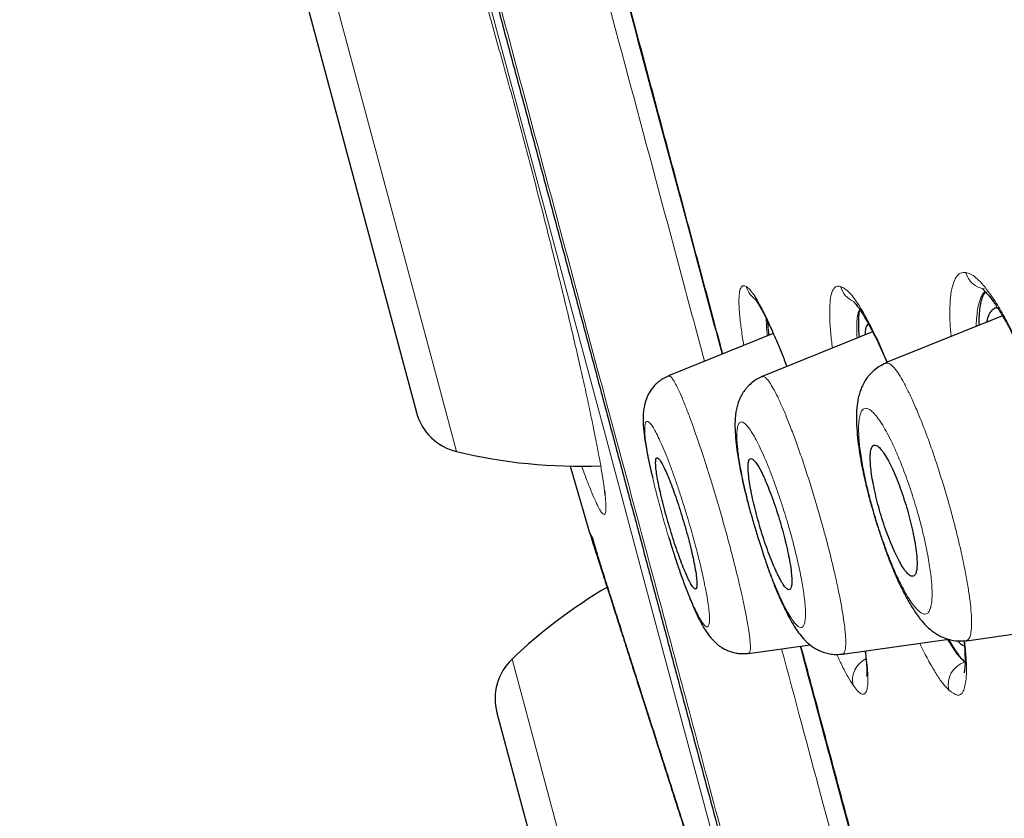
# Model space of a CAD drawing. Header units: millimetres. Extents: x 8 to 846, y 12 to 2113.
# Tile 240 of 256: x 89 to 102, y 1813 to 1824. Entities that reach past the tile are written whole.
import ezdxf

# ---------------------------------------------------------------- set-up
doc = ezdxf.new("R2010")
doc.units = ezdxf.units.MM

msp = doc.modelspace()

# ---------------------------------------------------------------- linework, layer by layer
at = {"color": 8, "linetype": 'Continuous', "lineweight": 0}
for p, q in [((94.132, 1819.069), (92.414, 1825.481)), ((94.427, 1817.969), (94.132, 1819.069)), ((99.804, 1815.341), (99.81, 1815.332)), ((96.877, 1808.824), (95.159, 1815.236))]:
    msp.add_line(p, q, dxfattribs=at)
at = {"color": 7, "linetype": 'Continuous', "lineweight": 30}
for p, q in [((92.215, 1824.772), (93.9, 1818.483)), ((101.615, 1819.756), (100.078, 1819.135)), ((98.599, 1819.523), (97.221, 1818.966)), ((99.907, 1819.545), (98.452, 1818.957)), ((95.924, 1817.777), (96.176, 1816.915)), ((101.141, 1815.477), (102.826, 1815.714)), ((99.511, 1815.299), (100.909, 1815.496)), ((98.274, 1815.31), (99.085, 1815.424)), ((94.96, 1814.527), (96.645, 1808.238))]:
    msp.add_line(p, q, dxfattribs=at)
at = {"color": 8, "linetype": 'Continuous', "lineweight": 0, "flags": 128}
msp.add_lwpolyline([(99.495, 1806.583), (99.473, 1806.665), (99.367, 1807.061), (99.191, 1807.719), (98.948, 1808.626), (98.644, 1809.759), (98.28, 1811.118), (97.869, 1812.652), (97.413, 1814.352), (96.912, 1816.218), (96.388, 1818.178), (95.853, 1820.173), (95.309, 1822.204), (94.766, 1824.233)], dxfattribs=at)
at = {"color": 8, "linetype": 'Continuous', "lineweight": 0}
for centre, radius, start, end in [((101.415, 1820.399), 0.292, 194.4339, 262.8925), ((98.527, 1820.217), 0.294, 194.8723, 238.8798), ((99.769, 1820.217), 0.294, 194.758, 247.25), ((99.944, 1814.962), 0.303, 114.4149, 193.3728), ((101.209, 1814.902), 0.307, 107.0099, 194.0848)]:
    msp.add_arc(centre, radius, start, end, dxfattribs=at)
at = {"color": 7, "linetype": 'Continuous', "lineweight": 30}
for centre, radius, start, end in [((94.597, 1818.67), 0.721, 195, 256.3666), ((96.042, 1824.63), 6.854, 256.3666, 272.3736), ((99.889, 1810.275), 6.854, 120.4554, 133.6334), ((95.657, 1814.714), 0.721, 133.6334, 195)]:
    msp.add_arc(centre, radius, start, end, dxfattribs=at)
for points, knots in [([(89.498, 1882.285), (89.5, 1882.275), (89.506, 1882.254), (89.551, 1882.085), (89.623, 1881.818), (89.724, 1881.442), (89.852, 1880.962), (90.009, 1880.377), (90.204, 1879.65), (90.442, 1878.762), (90.729, 1877.692), (91.052, 1876.485), (91.41, 1875.146), (91.803, 1873.68), (92.209, 1872.166), (92.621, 1870.628), (93.035, 1869.085), (93.47, 1867.459), (93.927, 1865.754), (94.405, 1863.97), (94.903, 1862.114), (95.419, 1860.187), (95.953, 1858.195), (96.503, 1856.14), (97.069, 1854.028), (97.65, 1851.861), (98.244, 1849.644), (98.851, 1847.379), (99.503, 1844.944), (100.202, 1842.335), (100.948, 1839.551), (101.704, 1836.73), (102.468, 1833.878), (103.238, 1831.004), (103.976, 1828.251), (104.679, 1825.629), (105.345, 1823.143), (106.01, 1820.66), (106.673, 1818.185), (107.333, 1815.723), (107.988, 1813.277), (108.638, 1810.852), (109.281, 1808.454), (109.915, 1806.086), (110.54, 1803.752), (111.155, 1801.459), (111.758, 1799.21), (112.348, 1797.008), (112.955, 1794.739), (113.578, 1792.418), (114.209, 1790.062), (114.817, 1787.794), (115.399, 1785.621), (115.956, 1783.541), (116.303, 1782.245), (116.477, 1781.597)], [0, 0, 0, 0, 0.017859, 0.035717, 0.053574, 0.07143, 0.089287, 0.107143, 0.125, 0.145832, 0.166666, 0.1875, 0.208333, 0.229166, 0.249999, 0.267856, 0.285713, 0.303571, 0.321429, 0.339287, 0.357144, 0.375001, 0.392858, 0.410715, 0.428572, 0.446429, 0.464286, 0.482143, 0.500002, 0.520835, 0.541668, 0.562501, 0.583334, 0.604167, 0.624999, 0.642856, 0.660713, 0.678571, 0.696428, 0.714286, 0.732144, 0.750003, 0.76786, 0.785718, 0.803575, 0.821433, 0.839289, 0.857146, 0.875003, 0.895835, 0.916668, 0.9375, 0.958333, 0.979167, 1, 1, 1, 1]), ([(118.452, 1768.871), (118.451, 1768.876), (118.448, 1768.887), (118.425, 1768.973), (118.388, 1769.11), (118.336, 1769.304), (118.27, 1769.552), (118.188, 1769.856), (118.095, 1770.202), (117.993, 1770.586), (117.881, 1771.003), (117.758, 1771.463), (117.623, 1771.967), (117.476, 1772.514), (117.313, 1773.124), (117.132, 1773.8), (116.933, 1774.546), (116.72, 1775.34), (116.495, 1776.181), (116.257, 1777.071), (116.005, 1778.008), (115.749, 1778.965), (115.489, 1779.937), (115.226, 1780.915), (114.955, 1781.929), (114.674, 1782.978), (114.383, 1784.061), (114.075, 1785.211), (113.749, 1786.429), (113.403, 1787.717), (113.048, 1789.041), (112.683, 1790.401), (112.309, 1791.797), (111.925, 1793.23), (111.542, 1794.657), (111.164, 1796.072), (110.791, 1797.464), (110.413, 1798.876), (110.03, 1800.307), (109.642, 1801.756), (109.237, 1803.267), (108.816, 1804.839), (108.378, 1806.474), (107.935, 1808.126), (107.487, 1809.796), (107.034, 1811.484), (106.576, 1813.192), (106.127, 1814.867), (105.689, 1816.504), (105.263, 1818.095), (104.837, 1819.688), (104.409, 1821.283), (103.981, 1822.881), (103.541, 1824.526), (103.087, 1826.217), (102.622, 1827.953), (102.157, 1829.687), (101.692, 1831.419), (101.228, 1833.15), (100.765, 1834.877), (100.318, 1836.547), (99.887, 1838.155), (99.474, 1839.7), (99.064, 1841.229), (98.659, 1842.742), (98.258, 1844.24), (97.867, 1845.699), (97.487, 1847.12), (97.116, 1848.502), (96.75, 1849.867), (96.389, 1851.215), (96.032, 1852.546), (95.679, 1853.859), (95.333, 1855.15), (94.989, 1856.436), (94.648, 1857.711), (94.309, 1858.975), (93.979, 1860.21), (93.656, 1861.414), (93.342, 1862.589), (93.04, 1863.715), (92.751, 1864.793), (92.475, 1865.825), (92.206, 1866.827), (91.945, 1867.798), (91.693, 1868.74), (91.448, 1869.65), (91.213, 1870.527), (90.985, 1871.379), (90.764, 1872.204), (90.551, 1873.001), (90.349, 1873.757), (90.158, 1874.472), (89.977, 1875.145), (89.811, 1875.767), (89.657, 1876.339), (89.517, 1876.862), (89.387, 1877.347), (89.267, 1877.792), (89.158, 1878.197), (89.06, 1878.564), (88.972, 1878.889), (88.895, 1879.179), (88.828, 1879.428), (88.773, 1879.635), (88.73, 1879.797), (88.7, 1879.912), (88.681, 1879.983), (88.679, 1879.992), (88.677, 1879.997)], [0, 0, 0, 0, 0.010081, 0.020137, 0.030179, 0.040216, 0.050257, 0.060311, 0.070335, 0.079491, 0.088633, 0.097767, 0.1069, 0.116039, 0.125192, 0.135253, 0.145282, 0.155288, 0.16528, 0.175267, 0.185259, 0.195301, 0.204496, 0.213673, 0.222839, 0.232002, 0.241168, 0.250345, 0.260322, 0.270285, 0.280246, 0.290212, 0.300194, 0.310203, 0.320293, 0.329526, 0.338727, 0.347904, 0.357065, 0.366218, 0.375372, 0.385323, 0.395264, 0.405207, 0.415162, 0.425139, 0.435149, 0.445226, 0.454443, 0.463632, 0.472801, 0.481959, 0.491116, 0.500279, 0.510233, 0.520184, 0.530144, 0.540125, 0.550137, 0.560192, 0.570258, 0.579448, 0.588609, 0.59775, 0.60688, 0.616007, 0.625139, 0.633867, 0.642594, 0.651329, 0.660077, 0.668845, 0.677642, 0.686473, 0.695244, 0.704395, 0.713529, 0.722653, 0.731774, 0.740899, 0.750037, 0.758756, 0.767483, 0.776222, 0.78498, 0.793764, 0.802579, 0.811433, 0.820208, 0.829363, 0.838502, 0.847632, 0.856762, 0.865897, 0.875044, 0.883755, 0.89247, 0.901196, 0.909939, 0.918704, 0.927499, 0.936329, 0.945126, 0.954305, 0.963462, 0.972602, 0.981734, 0.990864, 1, 1, 1, 1]), ([(91.052, 1838.454), (91.052, 1838.454), (91.052, 1838.455), (91.053, 1838.452), (91.054, 1838.446), (91.056, 1838.438), (91.058, 1838.43), (91.063, 1838.415), (91.069, 1838.39), (91.079, 1838.354), (91.09, 1838.314), (91.101, 1838.272), (91.113, 1838.226), (91.133, 1838.153), (91.162, 1838.043), (91.205, 1837.884), (91.253, 1837.702), (91.308, 1837.496), (91.372, 1837.258), (91.445, 1836.985), (91.529, 1836.674), (91.619, 1836.336), (91.717, 1835.972), (91.821, 1835.582), (91.932, 1835.169), (92.048, 1834.735), (92.17, 1834.278), (92.299, 1833.797), (92.434, 1833.291), (92.576, 1832.761), (92.724, 1832.21), (92.876, 1831.641), (93.032, 1831.057), (93.192, 1830.46), (93.355, 1829.852), (93.522, 1829.231), (93.693, 1828.593), (93.869, 1827.94), (94.048, 1827.271), (94.23, 1826.591), (94.414, 1825.904), (94.599, 1825.213), (94.784, 1824.521), (94.969, 1823.83), (95.155, 1823.136), (95.343, 1822.437), (95.532, 1821.733), (95.722, 1821.025), (95.912, 1820.317), (96.101, 1819.614), (96.287, 1818.921), (96.469, 1818.239), (96.648, 1817.57), (96.825, 1816.908), (97, 1816.252), (97.174, 1815.601), (97.345, 1814.96), (97.513, 1814.333), (97.677, 1813.722), (97.836, 1813.131), (97.989, 1812.56), (98.136, 1812.011), (98.279, 1811.479), (98.417, 1810.963), (98.551, 1810.465), (98.679, 1809.988), (98.8, 1809.535), (98.915, 1809.107), (99.023, 1808.706), (99.123, 1808.333), (99.216, 1807.986), (99.301, 1807.665), (99.378, 1807.379), (99.445, 1807.127), (99.504, 1806.908), (99.556, 1806.712), (99.602, 1806.54), (99.637, 1806.41), (99.664, 1806.311), (99.684, 1806.236), (99.702, 1806.169), (99.717, 1806.113), (99.729, 1806.069), (99.733, 1806.049), (99.734, 1806.053), (99.734, 1806.054)], [0, 0, 0, 0, 0.00003, 0.002983, 0.006207, 0.009359, 0.012434, 0.015434, 0.023297, 0.030598, 0.036648, 0.042294, 0.04782, 0.053292, 0.066351, 0.079137, 0.091892, 0.104652, 0.117408, 0.131658, 0.145874, 0.160073, 0.174279, 0.188516, 0.202545, 0.21659, 0.230621, 0.244598, 0.258812, 0.273049, 0.287299, 0.301556, 0.315816, 0.32982, 0.343819, 0.357809, 0.371782, 0.386003, 0.400245, 0.414499, 0.428758, 0.443018, 0.457023, 0.471021, 0.485005, 0.498969, 0.513185, 0.527457, 0.541756, 0.55605, 0.570302, 0.584262, 0.598214, 0.612174, 0.626166, 0.640453, 0.654718, 0.668962, 0.683196, 0.697427, 0.711402, 0.725383, 0.739382, 0.753409, 0.76773, 0.782005, 0.796228, 0.810425, 0.824619, 0.838585, 0.852602, 0.866645, 0.880687, 0.893427, 0.906135, 0.918825, 0.931504, 0.944185, 0.952167, 0.960536, 0.969369, 0.978662, 0.988374, 0.998116, 1, 1, 1, 1]), ([(96.095, 1826.098), (96.111, 1826.038), (96.199, 1825.71), (96.36, 1825.11), (96.577, 1824.301), (96.794, 1823.492), (97.013, 1822.676), (97.233, 1821.856), (97.453, 1821.033), (97.672, 1820.215), (97.831, 1819.622), (97.916, 1819.303), (97.93, 1819.252)], [0, 0, 0, 0, 0.027034, 0.145857, 0.263978, 0.38163, 0.49905, 0.619234, 0.738893, 0.858266, 0.977593, 1, 1, 1, 1]), ([(101.352, 1820.112), (101.352, 1820.111), (101.352, 1820.11), (101.36, 1820.103), (101.382, 1820.083), (101.417, 1820.045), (101.47, 1819.979), (101.52, 1819.908), (101.564, 1819.84), (101.609, 1819.768), (101.655, 1819.687), (101.708, 1819.592), (101.766, 1819.48), (101.814, 1819.383), (101.843, 1819.32), (101.85, 1819.304)], [0, 0, 0, 0, 0.055183, 0.111789, 0.158796, 0.274617, 0.390504, 0.475897, 0.552339, 0.621893, 0.696973, 0.779556, 0.869631, 0.967208, 1, 1, 1, 1]), ([(101.391, 1820.072), (101.384, 1820.063), (101.365, 1820.041), (101.342, 1819.981), (101.321, 1819.897), (101.309, 1819.791), (101.304, 1819.702), (101.306, 1819.642), (101.306, 1819.63)], [0, 0, 0, 0, 0.123435, 0.329927, 0.538659, 0.74428, 0.948667, 1, 1, 1, 1]), ([(98.369, 1819.968), (98.368, 1819.968), (98.363, 1819.97), (98.379, 1819.949), (98.411, 1819.897), (98.46, 1819.812), (98.514, 1819.706), (98.574, 1819.579), (98.64, 1819.43), (98.708, 1819.268), (98.755, 1819.146), (98.778, 1819.089)], [0, 0, 0, 0, 0.029887, 0.147441, 0.265069, 0.383092, 0.503819, 0.627601, 0.754316, 0.883851, 1, 1, 1, 1]), ([(99.653, 1819.946), (99.653, 1819.946), (99.652, 1819.946), (99.661, 1819.937), (99.674, 1819.923), (99.689, 1819.905), (99.708, 1819.88), (99.732, 1819.847), (99.763, 1819.8), (99.803, 1819.735), (99.853, 1819.648), (99.912, 1819.538), (99.983, 1819.394), (100.044, 1819.261), (100.085, 1819.166), (100.095, 1819.141)], [0, 0, 0, 0, 0.0493167, 0.0994908, 0.140887, 0.1994515, 0.2459026, 0.2962885, 0.369246, 0.4558503, 0.5560936, 0.6699485, 0.7931219, 0.947078, 1, 1, 1, 1]), ([(101.414, 1819.674), (101.415, 1819.683), (101.422, 1819.734), (101.448, 1819.794), (101.491, 1819.846), (101.526, 1819.867), (101.549, 1819.861), (101.55, 1819.861)], [0, 0, 0, 0, 0.064933, 0.36804, 0.675968, 0.983993, 1, 1, 1, 1]), ([(99.739, 1819.835), (99.738, 1819.831), (99.721, 1819.796), (99.715, 1819.677), (99.724, 1819.532), (99.728, 1819.473)], [0, 0, 0, 0, 0.065882, 0.616924, 1, 1, 1, 1]), ([(98.524, 1819.685), (98.524, 1819.667), (98.526, 1819.616), (98.535, 1819.545), (98.541, 1819.499)], [0, 0, 0, 0, 0.3444536, 1, 1, 1, 1]), ([(99.81, 1819.506), (99.811, 1819.521), (99.815, 1819.575), (99.828, 1819.625), (99.846, 1819.644), (99.851, 1819.65)], [0, 0, 0, 0, 0.209907, 0.739118, 1, 1, 1, 1]), ([(100.08, 1819.132), (100.05, 1819.118), (99.995, 1819.092), (99.928, 1819.042), (99.88, 1818.995), (99.848, 1818.958), (99.826, 1818.929), (99.8, 1818.89), (99.768, 1818.831), (99.738, 1818.753), (99.711, 1818.653), (99.696, 1818.539), (99.691, 1818.395), (99.699, 1818.238), (99.716, 1818.074), (99.741, 1817.906), (99.77, 1817.747), (99.802, 1817.6), (99.834, 1817.465), (99.87, 1817.33), (99.907, 1817.197), (99.946, 1817.063), (99.991, 1816.922), (100.043, 1816.766), (100.097, 1816.616), (100.151, 1816.479), (100.201, 1816.358), (100.252, 1816.243), (100.302, 1816.14), (100.348, 1816.051), (100.393, 1815.971), (100.436, 1815.901), (100.476, 1815.839), (100.512, 1815.79), (100.548, 1815.744), (100.597, 1815.688), (100.663, 1815.624), (100.747, 1815.564), (100.834, 1815.519), (100.921, 1815.489), (101.026, 1815.471), (101.101, 1815.477), (101.14, 1815.48)], [0, 0, 0, 0, 0.021666, 0.039894, 0.054268, 0.064577, 0.071751, 0.079709, 0.099181, 0.121466, 0.141755, 0.179654, 0.220924, 0.26171, 0.300421, 0.338206, 0.375773, 0.403824, 0.431198, 0.457846, 0.483739, 0.508833, 0.53565, 0.566787, 0.602184, 0.628138, 0.655987, 0.685304, 0.71275, 0.737688, 0.76016, 0.783919, 0.804279, 0.821268, 0.836065, 0.853888, 0.881137, 0.912026, 0.929484, 0.950087, 0.973754, 1, 1, 1, 1]), ([(97.222, 1818.964), (97.199, 1818.954), (97.153, 1818.933), (97.094, 1818.892), (97.046, 1818.849), (97.005, 1818.803), (96.972, 1818.756), (96.946, 1818.709), (96.92, 1818.648), (96.899, 1818.575), (96.887, 1818.493), (96.883, 1818.413), (96.885, 1818.342), (96.89, 1818.265), (96.899, 1818.186), (96.912, 1818.098), (96.927, 1818.003), (96.948, 1817.894), (96.973, 1817.778), (96.995, 1817.685), (97.008, 1817.632), (97.011, 1817.622)], [0, 0, 0, 0, 0.040502, 0.078247, 0.112547, 0.142941, 0.177018, 0.207182, 0.237783, 0.301019, 0.363416, 0.420483, 0.484095, 0.546902, 0.609994, 0.67639, 0.753645, 0.827074, 0.907675, 0.983331, 1, 1, 1, 1]), ([(98.454, 1818.955), (98.43, 1818.944), (98.385, 1818.924), (98.328, 1818.884), (98.284, 1818.846), (98.249, 1818.809), (98.223, 1818.776), (98.201, 1818.746), (98.177, 1818.706), (98.15, 1818.65), (98.125, 1818.58), (98.109, 1818.508), (98.095, 1818.412), (98.092, 1818.303), (98.101, 1818.151), (98.118, 1818), (98.142, 1817.846), (98.171, 1817.693), (98.203, 1817.54), (98.24, 1817.384), (98.284, 1817.219), (98.324, 1817.076), (98.359, 1816.961), (98.386, 1816.87), (98.417, 1816.772), (98.452, 1816.662), (98.492, 1816.541), (98.539, 1816.403), (98.589, 1816.269), (98.637, 1816.149), (98.681, 1816.045), (98.725, 1815.949), (98.775, 1815.845), (98.829, 1815.743), (98.886, 1815.648), (98.947, 1815.56), (99.016, 1815.479), (99.092, 1815.413), (99.165, 1815.367), (99.224, 1815.338), (99.291, 1815.315), (99.362, 1815.3), (99.436, 1815.295), (99.485, 1815.3), (99.51, 1815.302)], [0, 0, 0, 0, 0.0164479, 0.0309105, 0.0431215, 0.052906, 0.0620215, 0.0692154, 0.0783499, 0.0957852, 0.1165206, 0.1359943, 0.1539288, 0.1975967, 0.2388814, 0.2782225, 0.3146796, 0.3482608, 0.3809397, 0.4142339, 0.4478495, 0.4815865, 0.4984891, 0.5154646, 0.534488, 0.5564137, 0.5811722, 0.6086738, 0.644428, 0.673968, 0.6969867, 0.7216295, 0.7487562, 0.7832292, 0.8150858, 0.8459274, 0.8782392, 0.909147, 0.924084, 0.9387365, 0.953264, 0.9683441, 0.9839794, 1, 1, 1, 1]), ([(100.487, 1816.591), (100.483, 1816.634), (100.475, 1816.712), (100.45, 1816.848), (100.421, 1816.984), (100.385, 1817.127), (100.343, 1817.272), (100.296, 1817.416), (100.246, 1817.554), (100.193, 1817.683), (100.14, 1817.798), (100.088, 1817.895), (100.039, 1817.971), (99.994, 1818.024), (99.955, 1818.053), (99.923, 1818.056), (99.898, 1818.035), (99.882, 1817.989), (99.874, 1817.922), (99.875, 1817.835), (99.884, 1817.731), (99.901, 1817.612), (99.926, 1817.481), (99.958, 1817.342), (99.996, 1817.198), (100.04, 1817.053), (100.089, 1816.91), (100.14, 1816.775), (100.193, 1816.651), (100.246, 1816.543), (100.297, 1816.453), (100.345, 1816.385), (100.387, 1816.341), (100.424, 1816.323), (100.454, 1816.328), (100.475, 1816.359), (100.488, 1816.414), (100.493, 1816.49), (100.489, 1816.557), (100.487, 1816.591)], [0, 0, 0, 0, 0.031091, 0.057186, 0.08328, 0.109566, 0.135853, 0.162585, 0.189318, 0.216556, 0.243797, 0.271367, 0.29894, 0.326517, 0.354094, 0.381358, 0.408621, 0.4354, 0.462177, 0.488508, 0.514837, 0.540941, 0.567043, 0.593238, 0.619432, 0.646008, 0.672584, 0.699671, 0.726761, 0.754257, 0.781756, 0.809369, 0.836984, 0.864372, 0.891761, 0.918813, 0.945863, 0.972933, 1, 1, 1, 1]), ([(97.582, 1816.354), (97.575, 1816.394), (97.563, 1816.467), (97.536, 1816.598), (97.504, 1816.73), (97.468, 1816.871), (97.427, 1817.016), (97.383, 1817.162), (97.338, 1817.304), (97.291, 1817.438), (97.246, 1817.561), (97.202, 1817.668), (97.163, 1817.757), (97.127, 1817.824), (97.098, 1817.869), (97.074, 1817.889), (97.058, 1817.884), (97.05, 1817.855), (97.049, 1817.803), (97.055, 1817.728), (97.069, 1817.634), (97.091, 1817.523), (97.118, 1817.398), (97.152, 1817.262), (97.19, 1817.119), (97.232, 1816.973), (97.277, 1816.828), (97.323, 1816.689), (97.369, 1816.558), (97.414, 1816.441), (97.456, 1816.34), (97.494, 1816.26), (97.528, 1816.2), (97.555, 1816.165), (97.576, 1816.154), (97.589, 1816.168), (97.595, 1816.207), (97.593, 1816.267), (97.586, 1816.325), (97.582, 1816.354)], [0, 0, 0, 0, 0.032698, 0.059295, 0.085891, 0.112552, 0.139214, 0.166022, 0.192831, 0.219805, 0.246779, 0.273863, 0.300947, 0.328036, 0.355125, 0.382113, 0.409101, 0.435928, 0.462755, 0.489431, 0.516106, 0.542706, 0.569304, 0.595935, 0.622565, 0.649322, 0.676079, 0.703004, 0.729929, 0.756988, 0.784047, 0.811147, 0.838247, 0.865276, 0.892305, 0.919226, 0.946147, 0.973074, 1, 1, 1, 1]), ([(98.836, 1816.374), (98.831, 1816.416), (98.821, 1816.492), (98.795, 1816.625), (98.765, 1816.759), (98.729, 1816.901), (98.688, 1817.046), (98.643, 1817.191), (98.595, 1817.332), (98.546, 1817.464), (98.497, 1817.583), (98.45, 1817.686), (98.406, 1817.769), (98.366, 1817.83), (98.331, 1817.868), (98.303, 1817.88), (98.283, 1817.868), (98.27, 1817.832), (98.265, 1817.773), (98.269, 1817.692), (98.28, 1817.594), (98.299, 1817.479), (98.325, 1817.351), (98.358, 1817.213), (98.396, 1817.07), (98.438, 1816.924), (98.485, 1816.78), (98.533, 1816.642), (98.582, 1816.515), (98.631, 1816.401), (98.677, 1816.305), (98.72, 1816.23), (98.758, 1816.178), (98.79, 1816.15), (98.815, 1816.146), (98.833, 1816.168), (98.843, 1816.213), (98.845, 1816.281), (98.839, 1816.343), (98.836, 1816.374)], [0, 0, 0, 0, 0.032029, 0.058413, 0.084796, 0.11129, 0.137784, 0.164547, 0.19131, 0.218382, 0.245455, 0.272738, 0.300022, 0.32732, 0.354619, 0.381736, 0.408853, 0.435674, 0.462494, 0.489034, 0.515572, 0.541964, 0.568354, 0.594794, 0.621233, 0.647901, 0.674569, 0.701548, 0.728529, 0.755763, 0.782998, 0.810315, 0.837633, 0.864824, 0.892015, 0.919007, 0.945997, 0.972999, 1, 1, 1, 1]), ([(96.376, 1817.454), (96.378, 1817.434), (96.381, 1817.409), (96.383, 1817.398), (96.383, 1817.395)], [0, 0, 0, 0, 0.747702, 1, 1, 1, 1]), ([(96.176, 1816.915), (96.176, 1816.915), (96.174, 1816.92), (96.18, 1816.902), (96.194, 1816.858), (96.219, 1816.78), (96.253, 1816.673), (96.296, 1816.538), (96.349, 1816.374), (96.41, 1816.183), (96.479, 1815.966), (96.557, 1815.724), (96.642, 1815.458), (96.734, 1815.169), (96.833, 1814.86), (96.938, 1814.533), (97.047, 1814.19), (97.161, 1813.834), (97.278, 1813.467), (97.399, 1813.092), (97.521, 1812.709), (97.645, 1812.322), (97.769, 1811.934), (97.893, 1811.546), (98.017, 1811.159), (98.139, 1810.776), (98.26, 1810.399), (98.377, 1810.032), (98.491, 1809.676), (98.601, 1809.334), (98.705, 1809.008), (98.803, 1808.701), (98.895, 1808.414), (98.979, 1808.151), (99.056, 1807.91), (99.125, 1807.694), (99.186, 1807.503), (99.239, 1807.339), (99.282, 1807.203), (99.317, 1807.095), (99.342, 1807.017), (99.358, 1806.968), (99.36, 1806.962), (99.361, 1806.959)], [0, 0, 0, 0, 0.000002, 0.024956, 0.049981, 0.075046, 0.099968, 0.124975, 0.149998, 0.174947, 0.200061, 0.22516, 0.250204, 0.275228, 0.300356, 0.325503, 0.350473, 0.375547, 0.400543, 0.425455, 0.450475, 0.475395, 0.50021, 0.525002, 0.54997, 0.575049, 0.600003, 0.625079, 0.650151, 0.675108, 0.700189, 0.725161, 0.749965, 0.77478, 0.799703, 0.824718, 0.849621, 0.874618, 0.899679, 0.924652, 0.949805, 0.974945, 1, 1, 1, 1]), ([(96.176, 1816.915), (96.182, 1816.898), (96.194, 1816.863), (96.214, 1816.833), (96.225, 1816.818)], [0, 0, 0, 0, 0.4865255, 1, 1, 1, 1]), ([(96.225, 1816.816), (96.224, 1816.815), (96.223, 1816.814), (96.23, 1816.787), (96.243, 1816.74), (96.262, 1816.677), (96.287, 1816.595), (96.318, 1816.493), (96.356, 1816.372), (96.396, 1816.243), (96.438, 1816.111), (96.48, 1815.979), (96.521, 1815.85), (96.561, 1815.724), (96.601, 1815.6), (96.641, 1815.472), (96.684, 1815.338), (96.729, 1815.198), (96.791, 1815.004), (96.873, 1814.747), (96.978, 1814.42), (97.089, 1814.075), (97.203, 1813.715), (97.322, 1813.345), (97.443, 1812.966), (97.566, 1812.581), (97.691, 1812.191), (97.816, 1811.8), (97.941, 1811.41), (98.065, 1811.022), (98.187, 1810.641), (98.305, 1810.273), (98.417, 1809.922), (98.522, 1809.594), (98.604, 1809.337), (98.666, 1809.144), (98.71, 1809.006), (98.755, 1808.866), (98.802, 1808.719), (98.853, 1808.56), (98.907, 1808.392), (98.964, 1808.216), (99.018, 1808.05), (99.068, 1807.895), (99.114, 1807.754), (99.158, 1807.618), (99.2, 1807.49), (99.239, 1807.372), (99.274, 1807.268), (99.303, 1807.182), (99.326, 1807.117), (99.34, 1807.078), (99.342, 1807.076), (99.343, 1807.075)], [0, 0, 0, 0, 0.015235, 0.036499, 0.05682, 0.076207, 0.094665, 0.116432, 0.136751, 0.155618, 0.173032, 0.188988, 0.203482, 0.216511, 0.228697, 0.240973, 0.253343, 0.265774, 0.278264, 0.30343, 0.328862, 0.354533, 0.380224, 0.405901, 0.431566, 0.457221, 0.482874, 0.508533, 0.534209, 0.559912, 0.585645, 0.611227, 0.636057, 0.660074, 0.683266, 0.694553, 0.705632, 0.716698, 0.729126, 0.743183, 0.758866, 0.77617, 0.795095, 0.811404, 0.828753, 0.847144, 0.866577, 0.887054, 0.908576, 0.931147, 0.954773, 0.979469, 1, 1, 1, 1]), ([(97.225, 1816.833), (97.234, 1816.801), (97.261, 1816.713), (97.306, 1816.57), (97.364, 1816.398), (97.428, 1816.221), (97.493, 1816.052), (97.55, 1815.916), (97.596, 1815.814), (97.634, 1815.736), (97.677, 1815.656), (97.72, 1815.589), (97.765, 1815.527), (97.813, 1815.474), (97.862, 1815.429), (97.912, 1815.393), (97.956, 1815.367), (98.006, 1815.344), (98.064, 1815.324), (98.127, 1815.311), (98.198, 1815.305), (98.248, 1815.31), (98.274, 1815.312)], [0, 0, 0, 0, 0.040121, 0.110002, 0.186876, 0.271605, 0.363391, 0.449422, 0.508011, 0.562767, 0.620629, 0.683189, 0.725407, 0.767808, 0.811629, 0.8348, 0.858969, 0.886092, 0.910226, 0.937508, 0.967611, 1, 1, 1, 1]), ([(100.907, 1815.496), (100.942, 1815.436), (101.02, 1815.299), (101.084, 1815.233), (101.119, 1815.196)], [0, 0, 0, 0, 0.439232, 1, 1, 1, 1]), ([(101.116, 1815.405), (101.102, 1815.41), (101.075, 1815.42), (101.042, 1815.458), (101.025, 1815.476)], [0, 0, 0, 0, 0.5193835, 1, 1, 1, 1]), ([(101.109, 1815.479), (101.111, 1815.451), (101.119, 1815.376), (101.123, 1815.279), (101.124, 1815.187), (101.121, 1815.126), (101.116, 1815.086), (101.113, 1815.065), (101.11, 1815.052), (101.11, 1815.053), (101.11, 1815.053)], [0, 0, 0, 0, 0.122625, 0.332614, 0.521067, 0.688059, 0.788705, 0.883894, 0.974396, 1, 1, 1, 1]), ([(98.959, 1815.406), (99.023, 1815.17), (99.155, 1814.677), (99.351, 1813.947), (99.547, 1813.214), (99.738, 1812.504), (99.921, 1811.821), (100.098, 1811.162), (100.267, 1810.53), (100.405, 1810.015), (100.484, 1809.72), (100.511, 1809.62)], [0, 0, 0, 0, 0.110751, 0.231475, 0.351348, 0.4706, 0.589468, 0.706068, 0.822751, 0.939741, 1, 1, 1, 1]), ([(99.808, 1815.341), (99.809, 1815.339), (99.815, 1815.297), (99.821, 1815.23), (99.828, 1815.143), (99.83, 1815.086), (99.83, 1815.049), (99.829, 1815.028), (99.827, 1815.011), (99.828, 1815.013), (99.828, 1815.013)], [0, 0, 0, 0, 0.01085, 0.225597, 0.426635, 0.618899, 0.742482, 0.862351, 0.978977, 1, 1, 1, 1])]:
    msp.add_open_spline(points, degree=3, knots=knots, dxfattribs=at)
at = {"color": 8, "linetype": 'Continuous', "lineweight": 0}
for points, knots in [([(91.05, 1838.593), (91.054, 1838.578), (91.062, 1838.547), (91.127, 1838.304), (91.231, 1837.92), (91.39, 1837.322), (91.623, 1836.454), (91.941, 1835.266), (92.287, 1833.972), (92.641, 1832.651), (92.987, 1831.363), (93.355, 1829.987), (93.743, 1828.538), (94.148, 1827.026), (94.567, 1825.466), (94.994, 1823.872), (95.473, 1822.082), (96, 1820.115), (96.565, 1818.009), (97.064, 1816.145), (97.497, 1814.53), (97.866, 1813.151), (98.212, 1811.863), (98.565, 1810.542), (98.913, 1809.247), (99.232, 1808.057), (99.464, 1807.188), (99.625, 1806.588), (99.729, 1806.201), (99.794, 1805.956), (99.803, 1805.925), (99.807, 1805.909)], [0, 0, 0, 0, 0.031069, 0.062075, 0.093363, 0.124711, 0.16619, 0.207944, 0.249617, 0.28078, 0.312056, 0.343337, 0.374521, 0.405715, 0.437044, 0.468441, 0.499853, 0.541642, 0.58335, 0.625051, 0.656359, 0.687665, 0.718921, 0.750068, 0.791688, 0.833484, 0.874942, 0.906259, 0.937621, 0.968771, 1, 1, 1, 1]), ([(93.744, 1826.467), (93.733, 1826.526), (93.71, 1826.653), (93.685, 1826.814), (93.665, 1826.958), (93.654, 1827.072), (93.652, 1827.156), (93.658, 1827.209), (93.672, 1827.232), (93.695, 1827.222), (93.726, 1827.18), (93.765, 1827.108), (93.812, 1827.005), (93.867, 1826.874), (93.928, 1826.714), (93.996, 1826.527), (94.07, 1826.314), (94.15, 1826.076), (94.235, 1825.814), (94.326, 1825.529), (94.42, 1825.222), (94.519, 1824.896), (94.62, 1824.554), (94.725, 1824.197), (94.831, 1823.828), (94.938, 1823.448), (95.046, 1823.059), (95.155, 1822.665), (95.226, 1822.4), (95.262, 1822.267)], [0, 0, 0, 0, 0.032464, 0.069813, 0.10705, 0.144158, 0.181427, 0.21855, 0.255512, 0.292444, 0.329637, 0.366994, 0.404166, 0.441517, 0.478867, 0.516043, 0.553403, 0.590602, 0.627548, 0.664514, 0.701639, 0.738901, 0.775997, 0.81323, 0.850563, 0.887761, 0.925229, 0.962679, 1, 1, 1, 1]), ([(96.09, 1826.098), (96.234, 1825.558), (96.538, 1824.421), (97.009, 1822.658), (97.48, 1820.907), (97.783, 1819.779), (97.924, 1819.25)], [0, 0, 0, 0, 0.2381258, 0.5017844, 0.7665292, 1, 1, 1, 1]), ([(97.693, 1819.157), (97.598, 1819.51), (97.293, 1820.648), (96.765, 1822.621), (96.238, 1824.586), (95.935, 1825.717), (95.842, 1826.063)], [0, 0, 0, 0, 0.15584, 0.5013826, 0.8475771, 1, 1, 1, 1]), ([(95.262, 1822.267), (95.297, 1822.135), (95.368, 1821.87), (95.471, 1821.474), (95.572, 1821.083), (95.669, 1820.699), (95.762, 1820.325), (95.851, 1819.962), (95.934, 1819.614), (96.012, 1819.281), (96.084, 1818.966), (96.149, 1818.672), (96.207, 1818.4), (96.257, 1818.152), (96.3, 1817.928), (96.336, 1817.729), (96.363, 1817.558), (96.382, 1817.414), (96.394, 1817.299), (96.397, 1817.213), (96.391, 1817.159), (96.377, 1817.136), (96.354, 1817.145), (96.323, 1817.186), (96.284, 1817.257), (96.238, 1817.358), (96.183, 1817.489), (96.13, 1817.628), (96.091, 1817.734), (96.076, 1817.776)], [0, 0, 0, 0, 0.037607, 0.075352, 0.11311, 0.150596, 0.188235, 0.225748, 0.26314, 0.300694, 0.338105, 0.375371, 0.412593, 0.450086, 0.487737, 0.525199, 0.562853, 0.600484, 0.637952, 0.675603, 0.713086, 0.750322, 0.787565, 0.824983, 0.862542, 0.899933, 0.937469, 0.975095, 1, 1, 1, 1]), ([(100.939, 1819.482), (100.934, 1819.543), (100.922, 1819.686), (100.921, 1819.873), (100.934, 1820.045), (100.962, 1820.177), (101.005, 1820.27), (101.06, 1820.324), (101.108, 1820.326), (101.132, 1820.327)], [0, 0, 0, 0, 0.110998, 0.258526, 0.405955, 0.555696, 0.703948, 0.851316, 1, 1, 1, 1]), ([(101.132, 1820.327), (101.153, 1820.321), (101.194, 1820.311), (101.266, 1820.26), (101.344, 1820.184), (101.438, 1820.068), (101.547, 1819.907), (101.672, 1819.688), (101.776, 1819.486), (101.838, 1819.351), (101.856, 1819.311)], [0, 0, 0, 0, 0.117584, 0.234072, 0.350681, 0.46862, 0.625271, 0.780112, 0.935928, 1, 1, 1, 1]), ([(98.211, 1819.366), (98.209, 1819.379), (98.192, 1819.474), (98.171, 1819.622), (98.151, 1819.805), (98.144, 1819.95), (98.15, 1820.058), (98.168, 1820.127), (98.198, 1820.16), (98.228, 1820.148), (98.243, 1820.142)], [0, 0, 0, 0, 0.02284, 0.162398, 0.302228, 0.441075, 0.581089, 0.721212, 0.860174, 1, 1, 1, 1]), ([(98.243, 1820.142), (98.258, 1820.131), (98.286, 1820.109), (98.34, 1820.039), (98.4, 1819.943), (98.467, 1819.818), (98.539, 1819.668), (98.616, 1819.494), (98.696, 1819.302), (98.752, 1819.16), (98.779, 1819.09)], [0, 0, 0, 0, 0.126612, 0.251688, 0.37664, 0.502883, 0.629436, 0.754586, 0.87968, 1, 1, 1, 1]), ([(99.377, 1819.331), (99.369, 1819.399), (99.351, 1819.546), (99.34, 1819.735), (99.341, 1819.901), (99.356, 1820.024), (99.385, 1820.106), (99.427, 1820.15), (99.465, 1820.145), (99.485, 1820.142)], [0, 0, 0, 0, 0.126789, 0.276946, 0.422235, 0.564863, 0.707155, 0.851453, 1, 1, 1, 1]), ([(99.485, 1820.142), (99.522, 1820.122), (99.595, 1820.083), (99.738, 1819.888), (99.902, 1819.585), (100.026, 1819.325), (100.094, 1819.156), (100.099, 1819.143)], [0, 0, 0, 0, 0.251955, 0.491974, 0.730782, 0.979247, 1, 1, 1, 1]), ([(101.388, 1820.075), (101.381, 1820.069), (101.355, 1820.049), (101.325, 1819.983), (101.296, 1819.889), (101.28, 1819.782), (101.271, 1819.691), (101.271, 1819.63), (101.271, 1819.616)], [0, 0, 0, 0, 0.096482, 0.35815, 0.554125, 0.749665, 0.944733, 1, 1, 1, 1]), ([(98.507, 1819.72), (98.507, 1819.69), (98.506, 1819.626), (98.516, 1819.538), (98.52, 1819.491)], [0, 0, 0, 0, 0.471957, 1, 1, 1, 1]), ([(99.736, 1819.84), (99.731, 1819.831), (99.708, 1819.789), (99.694, 1819.665), (99.699, 1819.52), (99.701, 1819.462)], [0, 0, 0, 0, 0.149313, 0.659636, 1, 1, 1, 1]), ([(100.081, 1819.128), (100.088, 1819.131), (100.105, 1819.139), (100.143, 1819.119), (100.193, 1819.071), (100.251, 1818.991), (100.315, 1818.881), (100.385, 1818.745), (100.458, 1818.585), (100.534, 1818.405), (100.611, 1818.206), (100.689, 1817.992), (100.765, 1817.765), (100.839, 1817.529), (100.904, 1817.308), (100.959, 1817.107), (101.006, 1816.929), (101.048, 1816.754), (101.09, 1816.566), (101.13, 1816.37), (101.165, 1816.173), (101.19, 1815.995), (101.206, 1815.839), (101.211, 1815.708), (101.206, 1815.605), (101.191, 1815.533), (101.17, 1815.49), (101.149, 1815.485), (101.14, 1815.482)], [0, 0, 0, 0, 0.024519, 0.065528, 0.106383, 0.14715, 0.188105, 0.229213, 0.270352, 0.311379, 0.352183, 0.392818, 0.433694, 0.474801, 0.516035, 0.546988, 0.57792, 0.608823, 0.639704, 0.680847, 0.721999, 0.763136, 0.804206, 0.845171, 0.886055, 0.92698, 0.967977, 1, 1, 1, 1]), ([(97.223, 1818.961), (97.227, 1818.962), (97.238, 1818.966), (97.264, 1818.938), (97.301, 1818.881), (97.345, 1818.795), (97.397, 1818.68), (97.454, 1818.537), (97.517, 1818.371), (97.584, 1818.184), (97.63, 1818.046), (97.654, 1817.977)], [0, 0, 0, 0, 0.072824, 0.189392, 0.305798, 0.42163, 0.536644, 0.651779, 0.767537, 0.883698, 1, 1, 1, 1]), ([(98.455, 1818.951), (98.46, 1818.953), (98.473, 1818.96), (98.504, 1818.938), (98.547, 1818.887), (98.598, 1818.803), (98.656, 1818.691), (98.719, 1818.552), (98.787, 1818.39), (98.858, 1818.207), (98.931, 1818.007), (99.005, 1817.791), (99.079, 1817.563), (99.151, 1817.327), (99.215, 1817.107), (99.271, 1816.907), (99.318, 1816.729), (99.362, 1816.556), (99.406, 1816.369), (99.449, 1816.175), (99.488, 1815.979), (99.519, 1815.802), (99.54, 1815.648), (99.552, 1815.52), (99.554, 1815.42), (99.546, 1815.35), (99.532, 1815.31), (99.516, 1815.307), (99.51, 1815.305)], [0, 0, 0, 0, 0.023936, 0.065079, 0.106056, 0.147003, 0.188163, 0.229455, 0.270743, 0.31188, 0.352755, 0.39353, 0.43457, 0.475812, 0.517151, 0.548167, 0.579157, 0.610124, 0.64108, 0.682349, 0.723636, 0.7649, 0.806093, 0.847189, 0.888245, 0.929354, 0.970531, 1, 1, 1, 1]), ([(99.726, 1818.143), (99.729, 1818.111), (99.735, 1818.046), (99.749, 1817.938), (99.767, 1817.823), (99.793, 1817.689), (99.826, 1817.533), (99.869, 1817.357), (99.914, 1817.193), (99.958, 1817.045), (100, 1816.913), (100.045, 1816.783), (100.096, 1816.643), (100.154, 1816.496), (100.217, 1816.348), (100.28, 1816.216), (100.342, 1816.1), (100.401, 1816.003), (100.457, 1815.927), (100.509, 1815.87), (100.555, 1815.836), (100.596, 1815.824), (100.63, 1815.836), (100.657, 1815.871), (100.676, 1815.928), (100.687, 1816.006), (100.691, 1816.105), (100.686, 1816.211), (100.676, 1816.32), (100.662, 1816.427), (100.644, 1816.543), (100.618, 1816.678), (100.585, 1816.834), (100.542, 1817.01), (100.497, 1817.174), (100.453, 1817.323), (100.41, 1817.455), (100.366, 1817.585), (100.314, 1817.725), (100.257, 1817.871), (100.193, 1818.019), (100.13, 1818.151), (100.069, 1818.267), (100.009, 1818.363), (99.953, 1818.44), (99.902, 1818.496), (99.855, 1818.53), (99.815, 1818.541), (99.781, 1818.53), (99.754, 1818.495), (99.735, 1818.438), (99.724, 1818.359), (99.72, 1818.262), (99.724, 1818.182), (99.726, 1818.143)], [0, 0, 0, 0, 0.015455, 0.031171, 0.046752, 0.062344, 0.083199, 0.104168, 0.124836, 0.140399, 0.155893, 0.171484, 0.187334, 0.208306, 0.229035, 0.249874, 0.270506, 0.291224, 0.312388, 0.333171, 0.354112, 0.374891, 0.395605, 0.416517, 0.437343, 0.458438, 0.479215, 0.500026, 0.515597, 0.531101, 0.546701, 0.562559, 0.583349, 0.604286, 0.625047, 0.640539, 0.656274, 0.671838, 0.687502, 0.708564, 0.729281, 0.750009, 0.770736, 0.791439, 0.812477, 0.833442, 0.854171, 0.875, 0.895706, 0.916414, 0.937479, 0.958289, 0.979237, 1, 1, 1, 1]), ([(97.291, 1817.648), (97.273, 1817.699), (97.236, 1817.801), (97.182, 1817.937), (97.131, 1818.059), (97.083, 1818.163), (97.04, 1818.248), (97.002, 1818.311), (96.969, 1818.352), (96.943, 1818.37), (96.924, 1818.364), (96.911, 1818.336), (96.905, 1818.286), (96.906, 1818.215), (96.915, 1818.123), (96.931, 1818.011), (96.955, 1817.881), (96.984, 1817.736), (97.02, 1817.58), (97.057, 1817.429), (97.094, 1817.286), (97.13, 1817.155), (97.168, 1817.021), (97.212, 1816.872), (97.263, 1816.71), (97.319, 1816.539), (97.374, 1816.377), (97.429, 1816.226), (97.483, 1816.089), (97.534, 1815.968), (97.582, 1815.864), (97.625, 1815.779), (97.663, 1815.716), (97.695, 1815.675), (97.722, 1815.658), (97.741, 1815.663), (97.754, 1815.692), (97.76, 1815.741), (97.759, 1815.812), (97.75, 1815.904), (97.734, 1816.016), (97.71, 1816.146), (97.681, 1816.291), (97.646, 1816.447), (97.608, 1816.598), (97.571, 1816.741), (97.535, 1816.872), (97.497, 1817.006), (97.453, 1817.155), (97.403, 1817.317), (97.347, 1817.488), (97.31, 1817.595), (97.291, 1817.648)], [0, 0, 0, 0, 0.02068, 0.041438, 0.06265, 0.083436, 0.104419, 0.125116, 0.145801, 0.166483, 0.187528, 0.208586, 0.229292, 0.249996, 0.270773, 0.291465, 0.312443, 0.333437, 0.35415, 0.374937, 0.390444, 0.405922, 0.421534, 0.437436, 0.458478, 0.479239, 0.500082, 0.520826, 0.541537, 0.562584, 0.58354, 0.60426, 0.625089, 0.64572, 0.666418, 0.687551, 0.708339, 0.729318, 0.750002, 0.770696, 0.791371, 0.812402, 0.833458, 0.854166, 0.874882, 0.890464, 0.905965, 0.921544, 0.93736, 0.958411, 0.979172, 1, 1, 1, 1]), ([(98.133, 1817.977), (98.137, 1817.945), (98.145, 1817.882), (98.163, 1817.776), (98.184, 1817.662), (98.213, 1817.527), (98.249, 1817.372), (98.293, 1817.197), (98.338, 1817.034), (98.382, 1816.887), (98.423, 1816.755), (98.466, 1816.625), (98.515, 1816.484), (98.569, 1816.337), (98.629, 1816.188), (98.687, 1816.054), (98.743, 1815.936), (98.796, 1815.836), (98.845, 1815.757), (98.89, 1815.698), (98.929, 1815.661), (98.962, 1815.647), (98.988, 1815.655), (99.008, 1815.688), (99.019, 1815.743), (99.024, 1815.82), (99.021, 1815.916), (99.011, 1816.021), (98.996, 1816.129), (98.979, 1816.234), (98.957, 1816.348), (98.929, 1816.483), (98.893, 1816.638), (98.849, 1816.812), (98.804, 1816.975), (98.76, 1817.122), (98.719, 1817.254), (98.676, 1817.384), (98.627, 1817.524), (98.572, 1817.672), (98.513, 1817.821), (98.455, 1817.956), (98.399, 1818.074), (98.346, 1818.173), (98.297, 1818.252), (98.252, 1818.311), (98.213, 1818.348), (98.18, 1818.362), (98.153, 1818.354), (98.134, 1818.321), (98.122, 1818.266), (98.118, 1818.19), (98.121, 1818.095), (98.129, 1818.016), (98.133, 1817.977)], [0, 0, 0, 0, 0.015545, 0.031049, 0.046675, 0.062584, 0.083408, 0.104404, 0.12506, 0.140628, 0.156122, 0.171703, 0.18753, 0.208511, 0.22923, 0.250043, 0.270734, 0.291442, 0.312533, 0.333484, 0.354204, 0.375033, 0.395714, 0.416406, 0.43747, 0.458541, 0.479312, 0.500137, 0.515715, 0.531221, 0.546815, 0.562657, 0.583639, 0.604349, 0.625152, 0.640618, 0.656073, 0.67168, 0.687601, 0.708426, 0.729389, 0.750068, 0.770812, 0.791502, 0.812499, 0.833467, 0.85418, 0.874978, 0.895699, 0.916396, 0.937429, 0.958476, 0.979215, 1, 1, 1, 1]), ([(97.654, 1817.977), (97.671, 1817.923), (97.707, 1817.815), (97.761, 1817.645), (97.815, 1817.47), (97.874, 1817.271), (97.937, 1817.051), (98.003, 1816.813), (98.059, 1816.599), (98.106, 1816.413), (98.145, 1816.252), (98.18, 1816.101), (98.215, 1815.943), (98.246, 1815.786), (98.272, 1815.637), (98.29, 1815.512), (98.298, 1815.415), (98.297, 1815.349), (98.288, 1815.315), (98.277, 1815.316), (98.273, 1815.316)], [0, 0, 0, 0, 0.048283, 0.096542, 0.144807, 0.193088, 0.257475, 0.321837, 0.386057, 0.434077, 0.481933, 0.529689, 0.577646, 0.641885, 0.706306, 0.770662, 0.834719, 0.898343, 0.96206, 1, 1, 1, 1]), ([(100.911, 1814.827), (100.884, 1814.855), (100.832, 1814.909), (100.744, 1815.037), (100.649, 1815.201), (100.577, 1815.338), (100.535, 1815.429), (100.529, 1815.442)], [0, 0, 0, 0, 0.2478396, 0.4876969, 0.7232079, 0.9582123, 1, 1, 1, 1]), ([(100.894, 1815.494), (100.93, 1815.434), (101.013, 1815.299), (101.081, 1815.233), (101.119, 1815.196)], [0, 0, 0, 0, 0.4449783, 1, 1, 1, 1]), ([(101.116, 1815.479), (101.124, 1815.402), (101.146, 1815.198), (101.142, 1814.964), (101.105, 1814.793), (101.028, 1814.738), (100.951, 1814.797), (100.911, 1814.827)], [0, 0, 0, 0, 0.13325, 0.354654, 0.566534, 0.778456, 1, 1, 1, 1]), ([(100.274, 1809.524), (100.263, 1809.565), (100.112, 1810.129), (99.762, 1811.434), (99.253, 1813.334), (98.883, 1814.717), (98.707, 1815.371)], [0, 0, 0, 0, 0.026374, 0.36148, 0.698086, 1, 1, 1, 1]), ([(98.953, 1815.405), (99.084, 1814.915), (99.363, 1813.872), (99.764, 1812.382), (100.154, 1810.923), (100.388, 1810.051), (100.504, 1809.617)], [0, 0, 0, 0, 0.2293517, 0.4878035, 0.7445646, 1, 1, 1, 1]), ([(99.813, 1815.342), (99.815, 1815.331), (99.825, 1815.26), (99.836, 1815.15), (99.846, 1815.016), (99.845, 1814.912), (99.834, 1814.835), (99.814, 1814.787), (99.786, 1814.768), (99.749, 1814.778), (99.704, 1814.817), (99.668, 1814.867), (99.649, 1814.892)], [0, 0, 0, 0, 0.019046, 0.128133, 0.236771, 0.344655, 0.453012, 0.563052, 0.673271, 0.782029, 0.890534, 1, 1, 1, 1]), ([(99.649, 1814.892), (99.626, 1814.928), (99.58, 1815.001), (99.508, 1815.139), (99.457, 1815.25), (99.436, 1815.297)], [0, 0, 0, 0, 0.3658789, 0.731197, 1, 1, 1, 1])]:
    msp.add_open_spline(points, degree=3, knots=knots, dxfattribs=at)

doc.saveas('drawing.dxf')
